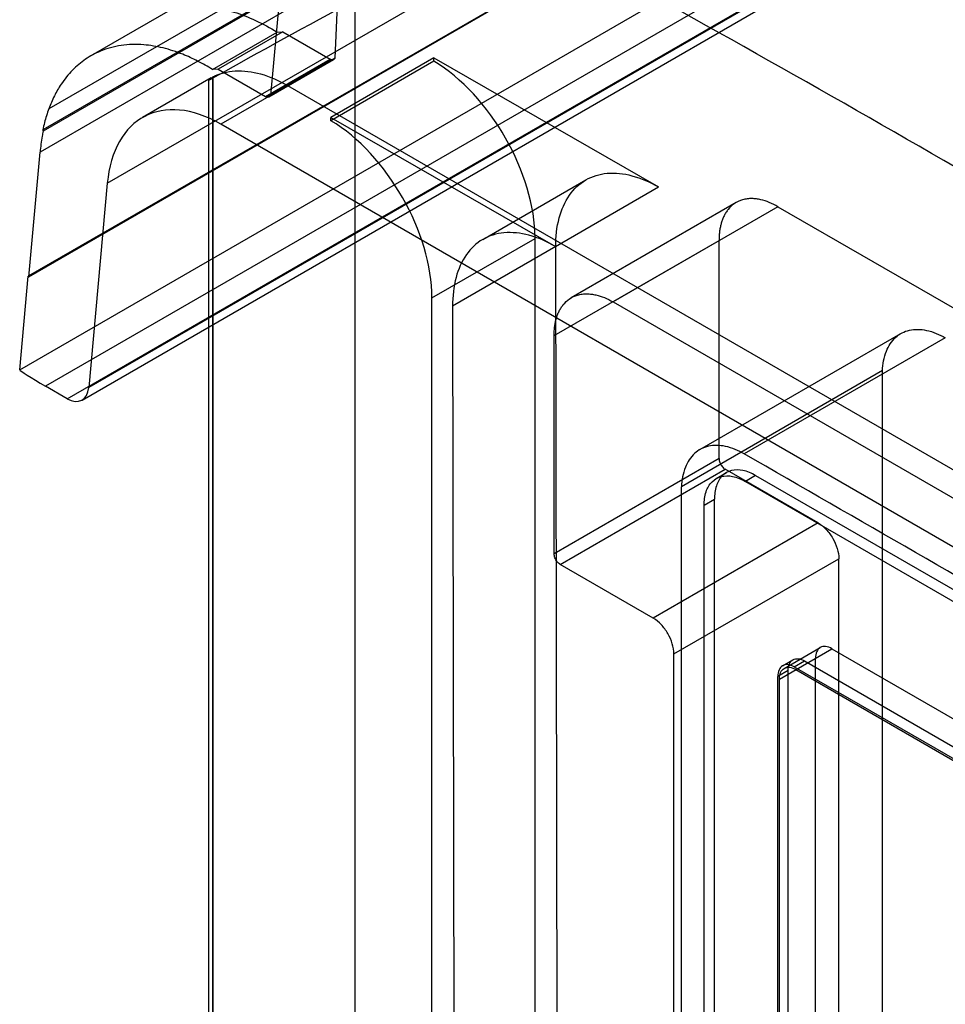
# Model space of a CAD drawing. Header units: millimetres. Extents: x 60 to 337, y 43 to 512.
# Tile 65 of 73: x 60 to 123, y 343 to 411. Entities that reach past the tile are written whole.
import ezdxf

# ---------------------------------------------------------------- set-up
doc = ezdxf.new("R2010")
doc.units = ezdxf.units.MM
doc.header["$LTSCALE"] = 36.045028
doc.layers.get('0').update_dxf_attribs({"linetype": 'CONTINUOUS'})

msp = doc.modelspace()

# ---------------------------------------------------------------- linework, layer by layer
at = {"color": 7, "linetype": 'CONTINUOUS'}
for p, q in [((166.729, 467.019), (64.811, 408.177)), ((164.303, 463.647), (61.928, 404.541)), ((164.037, 462.294), (61.518, 403.105)), ((164.066, 462.21), (61.54, 403.017)), ((163.99, 460.851), (61.33, 401.58)), ((65.946, 399.44), (168.561, 458.685)), ((163.954, 452.779), (60.518, 393.061)), ((60.554, 393.026), (163.99, 452.745)), ((59.937, 386.653), (163.954, 446.707)), ((165.724, 445.584), (61.697, 385.524)), ((168.561, 445.412), (64.675, 385.434)), ((63.192, 384.661), (167.219, 444.72)), ((64.214, 384.574), (168.197, 444.609)), ((81.575, 408.019), (82.315, 423.895)), ((77.162, 405.471), (78.642, 421.776)), ((82.916, 411.997), (82.916, 200.319)), ((73.171, 407.248), (77.606, 409.808)), ((77.977, 409.833), (73.553, 407.279)), ((77.606, 409.808), (77.977, 409.833)), ((77.977, 409.833), (81.222, 407.96)), ((81.545, 408.01), (73.729, 403.497)), ((76.797, 405.406), (81.222, 407.96)), ((81.575, 408.019), (77.162, 405.471)), ((81.333, 407.914), (81.222, 407.96)), ((88.354, 408.036), (81.283, 403.953)), ((81.545, 408.01), (81.575, 408.019)), ((88.354, 407.816), (88.354, 408.036)), ((88.354, 408.036), (103.757, 399.189)), ((81.333, 407.914), (76.91, 405.36)), ((77.055, 405.378), (81.474, 407.93)), ((88.354, 407.816), (81.283, 403.733)), ((73.076, 406.671), (68.365, 403.951)), ((73.165, 406.642), (73.165, 294.213)), ((73.553, 407.279), (73.171, 407.248)), ((73.201, 291.618), (73.201, 406.739)), ((73.553, 407.279), (76.797, 405.406)), ((72.908, 293.177), (72.908, 406.543)), ((78.312, 406.143), (175.201, 350.205)), ((76.797, 405.406), (76.91, 405.36)), ((77.162, 405.471), (77.131, 405.462)), ((81.283, 403.733), (81.283, 403.953)), ((81.283, 403.953), (96.686, 395.107)), ((170.618, 347.559), (73.729, 403.497)), ((60.554, 393.026), (61.33, 401.58)), ((65.946, 399.44), (64.675, 385.434)), ((91.705, 395.592), (98.776, 399.674)), ((96.686, 395.107), (103.757, 399.189)), ((109.086, 398.121), (97.772, 391.589)), ((111.955, 397.836), (100.641, 391.305)), ((111.955, 397.837), (181.864, 357.476)), ((88.219, 391.576), (95.29, 395.659)), ((95.29, 291.246), (95.29, 395.659)), ((96.596, 388.99), (107.91, 395.522)), ((107.91, 380.555), (107.91, 395.522)), ((96.705, 395.096), (89.633, 391.014)), ((96.881, 289.992), (96.705, 395.096)), ((59.937, 386.653), (60.518, 393.061)), ((88.219, 287.164), (88.219, 391.576)), ((100.642, 391.304), (170.55, 350.944)), ((89.633, 391.014), (89.81, 285.91)), ((106.596, 381.175), (120.384, 389.136)), ((96.596, 374.023), (96.596, 388.989)), ((123.433, 388.838), (109.645, 380.877)), ((119.124, 386.589), (105.335, 378.629)), ((119.124, 294.302), (119.124, 386.589)), ((63.192, 384.661), (61.697, 385.524)), ((107.91, 380.555), (96.596, 374.023)), ((97.022, 373.289), (108.336, 379.821)), ((107.715, 379.185), (108.423, 379.593)), ((114.713, 376.139), (108.336, 379.821)), ((110.423, 379.395), (109.715, 378.987)), ((109.715, 378.987), (156.526, 351.961)), ((110.423, 379.395), (157.233, 352.37)), ((105.335, 286.341), (105.335, 378.629)), ((106.887, 377.354), (107.594, 377.762)), ((107.594, 286.232), (107.594, 377.762)), ((106.887, 285.824), (106.887, 377.354)), ((114.713, 376.139), (103.4, 369.607)), ((104.813, 367.16), (116.127, 373.691)), ((116.127, 340.185), (116.127, 373.691)), ((103.399, 369.608), (97.019, 373.291)), ((112.049, 365.433), (115.655, 367.515)), ((112.38, 366.166), (114.855, 367.594)), ((115.655, 367.515), (155.536, 344.49)), ((104.813, 333.654), (104.813, 367.159)), ((112.274, 366.349), (112.981, 366.758)), ((114.524, 336.488), (114.524, 366.862)), ((113.074, 366.27), (113.781, 366.678)), ((113.074, 366.27), (153.167, 343.123)), ((113.18, 366.086), (153.061, 343.062)), ((113.781, 366.678), (153.874, 343.531)), ((112.65, 366.025), (111.943, 365.617)), ((111.943, 334.998), (111.943, 365.617)), ((112.049, 335.059), (112.049, 365.433)), ((112.65, 335.406), (112.65, 366.025))]:
    msp.add_line(p, q, dxfattribs=at)
for centre, radius, start, end in [((356.399, -97.521), 578.275, 118.224558, 119.326792), ((-7965.111, -13659.54), 16196.758, 59.9046648, 60.0964495)]:
    msp.add_arc(centre, radius, start, end, dxfattribs=at)
for centre, major_axis, ratio, start_param, end_param in [((88.209, 399.724), (-5, 8.66), 0.57894, -2.354816, -0.804377), ((73.34, 394.699), (-4.812, 9.341), 0.606734, -0.756319, 0.762117), ((81.138, 395.642), (-5, 8.66), 0.57894, -2.354816, -0.804377), ((62.322, 392.403), (1.803, -0.66), 0.054504, -3.12434, -2.923394), ((61.707, 385.631), (1.77, -1.024), 0.047612, -3.116776, -1.548727), ((63.266, 386.337), (-0.917, 1.779), 0.606734, -3.897912, -2.379475)]:
    msp.add_ellipse(centre, major_axis=major_axis, ratio=ratio, start_param=start_param, end_param=end_param, dxfattribs=at)
for points, knots in [([(164.307, 376.382), (155.262, 382.029), (137.155, 393.055), (109.785, 408.862), (91.405, 418.902), (82.212, 423.778)], [0, 0, 0, 0, 0.337393, 0.670744, 1, 1, 1, 1]), ([(73.201, 411.494), (73.685, 411.431), (74.681, 411.208), (76.16, 410.633), (77.123, 410.107), (77.606, 409.808)], [0, 0, 0, 0, 0.308337, 0.641523, 1, 1, 1, 1]), ([(73.171, 407.248), (72.836, 407.455), (72.168, 407.834), (71.037, 408.349), (70.012, 408.681), (69.112, 408.866), (68.408, 408.953), (67.668, 408.974), (66.9, 408.909), (66.165, 408.756), (65.512, 408.534), (64.941, 408.261), (64.442, 407.957), (63.974, 407.601), (63.537, 407.195), (63.135, 406.74), (62.71, 406.16), (62.29, 405.43), (62.04, 404.846), (61.928, 404.541)], [0, 0, 0, 0, 0.086988, 0.169781, 0.274405, 0.324329, 0.372696, 0.431136, 0.487664, 0.542722, 0.596811, 0.639663, 0.682537, 0.725713, 0.769462, 0.814178, 0.859912, 0.928272, 1, 1, 1, 1]), ([(81.545, 408.01), (81.533, 407.985), (81.5, 407.939), (81.42, 407.903), (81.362, 407.907), (81.333, 407.914)], [0, 0, 0, 0, 0.332391, 0.649211, 1, 1, 1, 1]), ([(73.201, 406.739), (73.137, 406.705), (73.051, 406.639), (72.927, 406.6), (72.908, 406.509), (73.056, 406.592), (73.11, 406.611), (73.165, 406.642)], [0, 0, 0, 0, 0.345336, 0.524299, 0.569555, 0.697109, 1, 1, 1, 1]), ([(73.201, 406.739), (73.664, 406.979), (74.774, 407.26), (76.567, 407.004), (77.728, 406.48), (78.312, 406.143)], [0, 0, 0, 0, 0.293015, 0.621087, 1, 1, 1, 1]), ([(77.131, 405.462), (77.121, 405.442), (77.096, 405.405), (77.042, 405.367), (76.977, 405.351), (76.932, 405.355), (76.91, 405.36)], [0, 0, 0, 0, 0.255774, 0.495633, 0.737915, 1, 1, 1, 1]), ([(61.928, 404.541), (61.872, 404.389), (61.767, 404.077), (61.63, 403.598), (61.553, 403.271), (61.518, 403.105)], [0, 0, 0, 0, 0.325789, 0.65906, 1, 1, 1, 1]), ([(61.54, 403.017), (61.516, 402.901), (61.426, 402.425), (61.363, 401.944), (61.33, 401.58)], [0, 0, 0, 0, 0.244654, 1, 1, 1, 1]), ([(61.518, 403.105), (61.519, 403.098), (61.525, 403.068), (61.533, 403.039), (61.54, 403.017)], [0, 0, 0, 0, 0.244836, 1, 1, 1, 1]), ([(96.705, 395.096), (96.705, 395.76), (96.832, 397.002), (97.521, 398.64), (98.706, 399.778), (100.281, 400.243), (102.043, 400.026), (103.182, 399.519), (103.757, 399.189)], [0, 0, 0, 0, 0.19051, 0.354161, 0.500295, 0.646334, 0.809755, 1, 1, 1, 1]), ([(111.955, 397.836), (111.763, 397.947), (111.38, 398.138), (110.875, 398.303), (110.473, 398.375), (110.16, 398.397), (109.841, 398.38), (109.422, 398.296), (108.955, 398.077), (108.595, 397.738), (108.38, 397.437), (108.25, 397.204), (108.145, 396.96), (108.062, 396.71), (107.996, 396.449), (107.948, 396.165), (107.917, 395.854), (107.91, 395.635), (107.91, 395.522)], [0, 0, 0, 0, 0.110882, 0.212956, 0.264226, 0.315181, 0.369307, 0.4234, 0.527948, 0.622439, 0.667057, 0.712274, 0.755918, 0.7995, 0.843887, 0.890621, 0.943246, 1, 1, 1, 1]), ([(96.686, 395.107), (96.111, 395.437), (94.972, 395.944), (93.21, 396.16), (91.635, 395.695), (90.45, 394.558), (89.761, 392.919), (89.633, 391.677), (89.633, 391.014)], [0, 0, 0, 0, 0.190232, 0.353648, 0.499685, 0.64582, 0.809477, 1, 1, 1, 1]), ([(96.596, 388.99), (96.596, 389.103), (96.603, 389.322), (96.634, 389.633), (96.682, 389.917), (96.748, 390.178), (96.831, 390.428), (96.937, 390.672), (97.067, 390.905), (97.281, 391.206), (97.641, 391.545), (98.109, 391.764), (98.527, 391.848), (98.846, 391.865), (99.159, 391.843), (99.562, 391.771), (100.067, 391.606), (100.449, 391.415), (100.641, 391.305)], [0, 0, 0, 0, 0.056754, 0.109379, 0.156113, 0.2005, 0.244082, 0.287726, 0.332943, 0.377561, 0.472052, 0.5766, 0.630693, 0.684819, 0.735774, 0.787044, 0.889118, 1, 1, 1, 1]), ([(119.124, 386.589), (119.144, 387.041), (119.284, 387.878), (119.932, 388.927), (120.983, 389.47), (122.232, 389.413), (123.03, 389.07), (123.433, 388.838)], [0, 0, 0, 0, 0.22123, 0.407754, 0.581487, 0.772502, 1, 1, 1, 1]), ([(109.645, 380.877), (109.242, 381.109), (108.444, 381.453), (107.194, 381.509), (106.143, 380.966), (105.496, 379.917), (105.356, 379.08), (105.335, 378.629)], [0, 0, 0, 0, 0.227522, 0.418544, 0.592276, 0.778793, 1, 1, 1, 1]), ([(107.91, 380.555), (107.91, 380.461), (107.956, 380.264), (108.104, 380.01), (108.25, 379.87), (108.332, 379.823)], [0, 0, 0, 0, 0.324349, 0.67564, 1, 1, 1, 1]), ([(110.423, 379.395), (110.15, 379.552), (109.612, 379.784), (108.765, 379.806), (108.067, 379.403), (107.663, 378.659), (107.594, 378.076), (107.594, 377.762)], [0, 0, 0, 0, 0.225513, 0.413833, 0.586196, 0.77451, 1, 1, 1, 1]), ([(106.887, 377.354), (106.887, 377.668), (106.956, 378.25), (107.36, 378.995), (108.058, 379.398), (108.905, 379.375), (109.443, 379.144), (109.715, 378.987)], [0, 0, 0, 0, 0.225515, 0.413837, 0.586199, 0.774512, 1, 1, 1, 1]), ([(114.713, 376.14), (114.915, 376.023), (115.295, 375.703), (115.736, 375.098), (116.039, 374.414), (116.127, 373.925), (116.127, 373.691)], [0, 0, 0, 0, 0.23944, 0.500068, 0.760697, 1, 1, 1, 1]), ([(97.019, 373.291), (96.936, 373.338), (96.79, 373.478), (96.643, 373.732), (96.596, 373.929), (96.596, 374.023)], [0, 0, 0, 0, 0.324228, 0.675519, 1, 1, 1, 1]), ([(104.813, 367.159), (104.813, 367.393), (104.725, 367.882), (104.423, 368.566), (103.981, 369.171), (103.601, 369.491), (103.399, 369.608)], [0, 0, 0, 0, 0.239303, 0.499932, 0.76056, 1, 1, 1, 1]), ([(115.655, 367.515), (115.522, 367.592), (115.257, 367.702), (114.831, 367.636), (114.561, 367.3), (114.524, 367.016), (114.524, 366.862)], [0, 0, 0, 0, 0.277324, 0.499998, 0.722673, 1, 1, 1, 1]), ([(112.65, 366.025), (112.65, 366.179), (112.687, 366.463), (112.957, 366.799), (113.383, 366.865), (113.648, 366.755), (113.781, 366.678)], [0, 0, 0, 0, 0.277327, 0.500002, 0.722676, 1, 1, 1, 1]), ([(113.074, 366.27), (112.941, 366.347), (112.676, 366.457), (112.25, 366.391), (111.98, 366.055), (111.943, 365.771), (111.943, 365.617)], [0, 0, 0, 0, 0.277324, 0.499998, 0.722673, 1, 1, 1, 1]), ([(112.049, 365.433), (112.049, 365.587), (112.086, 365.871), (112.356, 366.207), (112.782, 366.273), (113.047, 366.163), (113.18, 366.086)], [0, 0, 0, 0, 0.277327, 0.500002, 0.722676, 1, 1, 1, 1])]:
    msp.add_open_spline(points, degree=3, knots=knots, dxfattribs=at)

doc.saveas('drawing.dxf')
